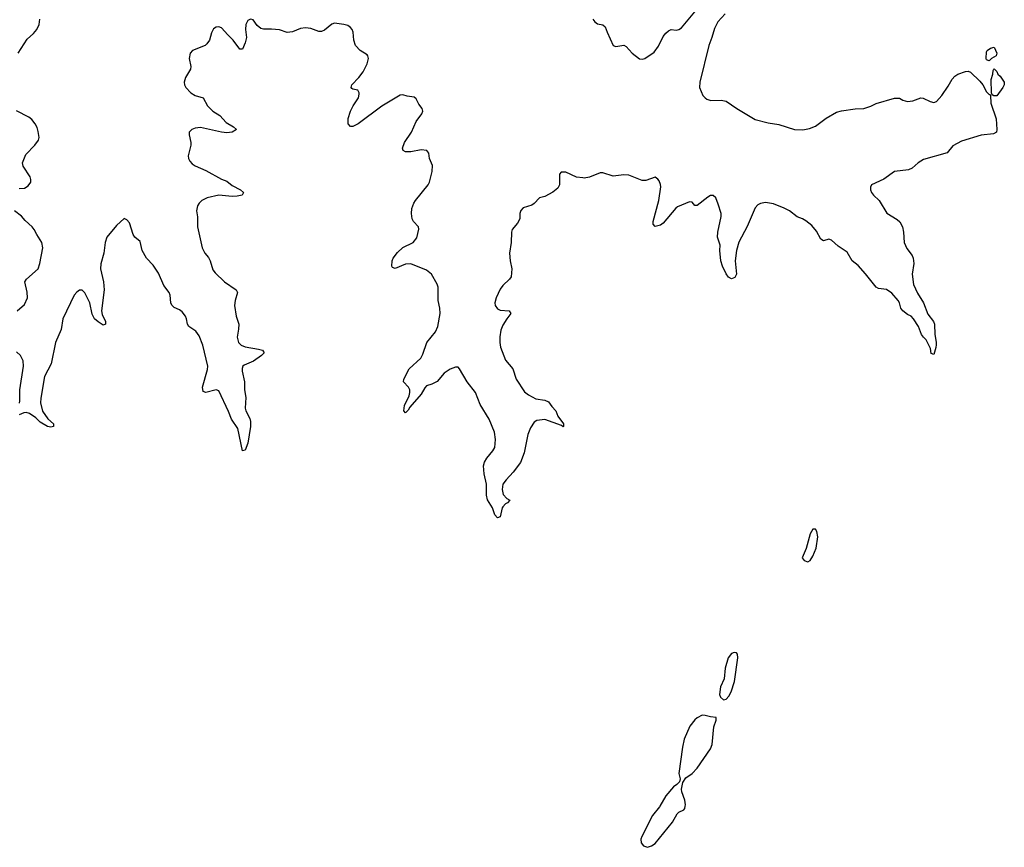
# Model space of a CAD drawing. Header units: inches. Extents: x 2005975 to 2217453, y 644152 to 846769.
# Tile 11 of 162: x 2025714 to 2033206, y 709688 to 715986. Entities that reach past the tile are written whole.
import ezdxf

# ---------------------------------------------------------------- set-up
doc = ezdxf.new("R2010")
doc.units = ezdxf.units.IN
doc.header["$MEASUREMENT"] = 0
for name, color, linetype in [('C0721', 7, 'Continuous'), ('C0730', 7, 'Continuous'), ('C0731', 7, 'Continuous')]:
    doc.layers.add(name, color=color, linetype=linetype)

msp = doc.modelspace()

# ---------------------------------------------------------------- linework, layer by layer
at = {"layer": 'C0721', "color": 6, "elevation": 300}
for points in [[(2025702.4, 715730), (2025770, 715837.6), (2025819.3, 715880.7), (2025843.9, 715910), (2025862.7, 715950), (2025867.1, 715990)], [(2030000, 714781.7), (2029950, 714787.6), (2029870, 714824.2), (2029834.9, 714825.1), (2029821.6, 714810), (2029820.4, 714730), (2029810, 714704.5), (2029770, 714673.6), (2029710, 714640.7), (2029670, 714629.6), (2029630, 714587.3), (2029610, 714574), (2029545.1, 714554.9), (2029526.4, 714533.6), (2029520.5, 714510), (2029519.3, 714470), (2029502, 714438), (2029460.5, 714390), (2029455.5, 714370), (2029454.6, 714290), (2029442.3, 714210), (2029445.7, 714150), (2029458.3, 714090), (2029454.6, 714030), (2029440.3, 714010), (2029390, 713962.2), (2029370, 713935.1), (2029339, 713870), (2029329.4, 713830), (2029332.7, 713810), (2029350, 713784.6), (2029370, 713776.5), (2029438.8, 713770), (2029452.2, 713750), (2029419.5, 713710), (2029390, 713660.9), (2029375.8, 713624.2), (2029367.8, 713572.2), (2029367.1, 713530), (2029373.3, 713493.3), (2029410, 713394.6), (2029466.8, 713330), (2029492.1, 713250), (2029554, 713154), (2029586, 713130), (2029641.7, 713101.7), (2029710.8, 713090), (2029738, 713078), (2029762.1, 713042.1), (2029793.4, 713010), (2029808.5, 712968.5), (2029851.3, 712910), (2029852.7, 712890), (2029850, 712888), (2029837.7, 712897.7), (2029710, 712944), (2029650, 712936.2), (2029630, 712922.7), (2029601.3, 712878.7), (2029579.8, 712830), (2029553.4, 712690), (2029524.3, 712615.7), (2029470, 712543.7), (2029414.6, 712485.4), (2029390.6, 712450), (2029385.5, 712410), (2029392.7, 712372.7), (2029422, 712342), (2029444.7, 712330), (2029424.7, 712310), (2029410, 712302.7), (2029390, 712279.3), (2029384.4, 712270), (2029370, 712202), (2029350, 712194), (2029330, 712219), (2029311.5, 712270), (2029272.4, 712332.4), (2029266.9, 712366.9), (2029266, 712450), (2029249.1, 712530), (2029243.9, 712590), (2029250, 712618.3), (2029267.5, 712650), (2029314.7, 712705.3), (2029329.1, 712730), (2029335.6, 712790), (2029327.9, 712847.9), (2029287, 712947), (2029216.8, 713056.8), (2029182.6, 713150), (2029118.5, 713230), (2029060.5, 713330), (2029050, 713340.5), (2029030, 713341.3), (2028990, 713325.1), (2028945.1, 713294.9), (2028890, 713233.6), (2028850, 713211.6), (2028810, 713198.4), (2028796.5, 713183.5), (2028770, 713136.9), (2028682.2, 713037.8), (2028670, 713015.1), (2028650, 712993.2), (2028638, 713010), (2028642.6, 713050), (2028677, 713123), (2028682.9, 713150), (2028682.2, 713170), (2028673.3, 713190), (2028634.7, 713230), (2028636, 713250), (2028678.7, 713330), (2028765.2, 713410), (2028780.5, 713439.5), (2028812.5, 713530), (2028878.9, 713610), (2028894.8, 713650), (2028914.6, 713750), (2028911.5, 713790), (2028898.4, 713850), (2028897.1, 713950), (2028890, 713974), (2028848.5, 714050), (2028810, 714078.5), (2028690, 714126.6), (2028650, 714124.8), (2028570, 714092), (2028550, 714099), (2028546, 714110), (2028548.2, 714150), (2028555.8, 714170), (2028590, 714215.3), (2028628.8, 714251.2), (2028707.6, 714290), (2028734.8, 714325.2), (2028752.2, 714392.2), (2028747.6, 714410), (2028709.8, 714449.8), (2028699.7, 714470), (2028695.4, 714510), (2028699.1, 714550), (2028713.5, 714590), (2028726.4, 714610), (2028822.7, 714730), (2028832.1, 714750), (2028853.5, 714830), (2028856.4, 714876.4), (2028833.3, 714930), (2028827.3, 714970), (2028812.7, 714990), (2028770, 714995.9), (2028690, 714980.3), (2028650, 714979.7), (2028632, 714990), (2028627.3, 715007.2), (2028641.2, 715050), (2028695.4, 715130), (2028729.8, 715210.1), (2028774.7, 715270), (2028782, 715290), (2028776, 715310), (2028750, 715344), (2028730, 715384), (2028715.3, 715395.3), (2028663.3, 715403.3), (2028630, 715413.6), (2028610, 715411.3), (2028470, 715328.2), (2028290, 715193.7), (2028250, 715171.6), (2028230, 715172.7), (2028213.8, 715193.8), (2028214, 715234), (2028231.1, 715290), (2028251, 715330), (2028291.2, 715390), (2028297.7, 715417.7), (2028298, 715430), (2028288.1, 715448.1), (2028250, 715456.9), (2028242.5, 715462.5), (2028236.9, 715470), (2028241.8, 715490), (2028294.9, 715545.1), (2028327.5, 715590), (2028358.4, 715650), (2028367.1, 715690), (2028363.6, 715710), (2028357, 715717), (2028305.7, 715750), (2028269.1, 715790), (2028256, 715830), (2028251.9, 715890), (2028244.4, 715910), (2028230, 715926.6), (2028210, 715940.3), (2028179.3, 715950), (2028110, 715959.2), (2028090, 715952.2), (2028033.1, 715906.9), (2028010, 715895.3), (2027990, 715894.5), (2027930, 715919.8), (2027890, 715922.8), (2027850, 715919.7), (2027790, 715894.2), (2027750, 715888.4), (2027690, 715907.2), (2027630, 715913.7), (2027570, 715913.7), (2027550, 715919.7), (2027521.5, 715941.5), (2027490, 715984.5), (2027470, 715989.6), (2027450, 715978.4), (2027435.2, 715950), (2027432.2, 715910), (2027440.2, 715850), (2027430, 715809.4), (2027410, 715762), (2027390, 715762), (2027339.5, 715830), (2027297, 715870), (2027250, 715924), (2027228.9, 715931.1), (2027210, 715927.8), (2027190, 715916.2), (2027173.3, 715886.7), (2027158.5, 715830), (2027139, 715801), (2027125.5, 715790), (2027030, 715750.8), (2027010.3, 715730), (2027002.4, 715690), (2027016.5, 715630), (2027013.8, 715610), (2026975.5, 715544.5), (2026964.4, 715510), (2026967.6, 715490), (2026978.9, 715470), (2027017.4, 715430), (2027048.9, 715408.9), (2027110.8, 715390.8), (2027144.4, 715330), (2027184.7, 715290), (2027235.8, 715255.8), (2027284.2, 715204.2), (2027341.3, 715170), (2027363.1, 715150), (2027330.5, 715130), (2027290, 715125.7), (2027249, 715129), (2027090, 715164), (2027050, 715159.8), (2027023, 715150), (2027003.8, 715130), (2027002.4, 715110), (2027015.6, 715050), (2027015.6, 715030), (2026996.5, 714950), (2026998, 714930), (2027008.7, 714910), (2027027, 714890), (2027050, 714874.3), (2027130, 714838), (2027250, 714770.9), (2027290, 714755.8), (2027330, 714725), (2027394.9, 714690), (2027417.1, 714670), (2027406.8, 714650), (2027370, 714642), (2027330, 714640.2), (2027230, 714649.8), (2027140.7, 714630), (2027099.3, 714610), (2027078.7, 714590), (2027067.2, 714570), (2027060.3, 714530), (2027066.7, 714486.7), (2027067.2, 714410), (2027103.6, 714250), (2027122.4, 714210), (2027150, 714176.1), (2027164.4, 714150), (2027183.1, 714083.1), (2027200.3, 714060.3), (2027272.2, 713990), (2027361.3, 713930), (2027370.2, 713910.2), (2027352.6, 713850), (2027348, 713810), (2027360.2, 713730), (2027380.7, 713670), (2027379.7, 713630), (2027369.2, 713570), (2027379, 713530), (2027399.5, 713510), (2027430, 713496.5), (2027530, 713479.6), (2027560.7, 713470), (2027573.4, 713450), (2027553, 713430), (2027492.1, 713387.9), (2027422.7, 713357.3), (2027412.4, 713350), (2027407.6, 713332.4), (2027406.5, 713310), (2027424.2, 713230), (2027425.4, 713170), (2027435.8, 713110), (2027430.2, 713030), (2027435.5, 713010), (2027466, 712950), (2027471.1, 712928.9), (2027469.2, 712890), (2027450, 712762), (2027430, 712709.2), (2027410, 712705.2), (2027374.5, 712874.5), (2027324.9, 712945), (2027303.8, 713003.8), (2027230, 713160.7), (2027210, 713169.7), (2027130, 713148.7), (2027110, 713156), (2027105.2, 713190), (2027143.8, 713323.8), (2027146.8, 713350), (2027108.5, 713510), (2027079.1, 713579.1), (2027054.5, 713614.5), (2027001.8, 713650), (2026990.6, 713670), (2026984.6, 713710), (2026976.8, 713730), (2026950, 713763.5), (2026930, 713778.7), (2026890, 713795.8), (2026872.5, 713812.5), (2026864.7, 713830), (2026859.1, 713890), (2026851.1, 713910), (2026810, 713963.1), (2026770, 714058), (2026730, 714116.8), (2026678.2, 714170), (2026646.5, 714230), (2026630, 714297.6), (2026589.6, 714330), (2026578, 714350), (2026550, 714439.3), (2026530, 714462.7), (2026510, 714472.3), (2026450, 714419.6), (2026377.4, 714330), (2026365.2, 714290), (2026354.9, 714210), (2026332.4, 714127.6), (2026328.6, 714090), (2026352.1, 713990), (2026357.4, 713930), (2026337.8, 713770), (2026342.3, 713742.3), (2026367.4, 713690), (2026367.3, 713670), (2026350, 713662), (2026310, 713685.5), (2026282.4, 713710), (2026265.3, 713745.3), (2026247.5, 713830), (2026210, 713908.2), (2026190, 713928.3), (2026170, 713927.1), (2026150, 713913.5), (2026129.1, 713890), (2026041.4, 713710), (2026028.7, 713628.7), (2025986, 713530), (2025952.6, 713367.4), (2025902.6, 713270), (2025874.4, 713105.6), (2025871.9, 713070), (2025887.5, 713007.5), (2025929.1, 712949.1), (2025970.4, 712909.6), (2025970.3, 712889.7), (2025950, 712885.7), (2025926, 712890), (2025870, 712922), (2025836.1, 712956.1), (2025790, 712989.8), (2025762.6, 712997.4), (2025744.9, 712995), (2025710, 712978.4)], [(2025710, 714700.9), (2025750, 714704.2), (2025779.8, 714720.2), (2025799.7, 714750), (2025799.7, 714770), (2025792.6, 714790), (2025740.5, 714870), (2025736.3, 714896.3), (2025760.6, 714959.4), (2025830, 715031.6), (2025858.4, 715070), (2025862.9, 715090), (2025855.6, 715135.6), (2025846.5, 715166.5), (2025832.9, 715192.9), (2025805.6, 715225.6), (2025782.8, 715242.8), (2025690, 715291.8)], [(2025695.1, 713770), (2025750, 713818), (2025773.3, 713870), (2025771.7, 713911.7), (2025754.2, 713990), (2025766.4, 714010), (2025853.8, 714090), (2025867.9, 714130), (2025890.5, 714250), (2025883.7, 714290), (2025843.8, 714350), (2025825.4, 714390), (2025809.6, 714410), (2025756.5, 714456.5), (2025728.3, 714490), (2025673.6, 714530)], [(2025712.4, 713067.6), (2025715.6, 713084.4), (2025714.8, 713170), (2025744.3, 713350), (2025740.9, 713390), (2025720.5, 713430), (2025690, 713459.3)]]:
    msp.add_lwpolyline(points, dxfattribs=at)
at = {"layer": 'C0730', "color": 6, "elevation": 400}
msp.add_lwpolyline([(2030584.8, 710000), (2030583, 709997), (2030530, 709929.4), (2030446.7, 709770), (2030440.4, 709750), (2030442.8, 709722.8), (2030460.4, 709700.4), (2030490, 709688), (2030521.3, 709698.7), (2030550, 709718), (2030680.1, 709879.9), (2030718, 709942), (2030730, 709954.8), (2030766.6, 709973.4), (2030776.2, 709983.8), (2030778.2, 710000)], dxfattribs=at)
at = {"layer": 'C0731', "color": 6}
for points, elevation in [([(2030074.9, 715990), (2030090, 715970.4), (2030110, 715954.9), (2030150, 715945.5), (2030170, 715930.7), (2030183, 715890), (2030230.4, 715790.4), (2030250, 715780.5), (2030310, 715792.4), (2030330, 715782.4), (2030374, 715730), (2030430, 715687.4), (2030450, 715684.6), (2030470, 715690.3), (2030540.7, 715739.3), (2030574.5, 715785.4), (2030610, 715857.6), (2030630, 715883.1), (2030650, 715901.3), (2030670, 715910.4), (2030710, 715906.4), (2030730, 715912.2), (2030750, 715924.9), (2030890, 716091.5)], 300), ([(2031082, 716030), (2031026.7, 715970), (2031001, 715919), (2030980.8, 715850), (2030956.5, 715790), (2030888.9, 715510), (2030887.3, 715470), (2030912.9, 715410), (2030928.7, 715390), (2030941.5, 715381.5), (2030971.9, 715371.9), (2031052.8, 715372.8), (2031090, 715366.3), (2031170.3, 715310), (2031310, 715227), (2031410, 715201.4), (2031490, 715186.9), (2031609.9, 715150.1), (2031673.7, 715146.3), (2031723.3, 715156.7), (2031770, 715175), (2031850, 715235.8), (2031930, 715282.6), (2031967.4, 715292.6), (2032070, 715306.7), (2032138, 715310), (2032190, 715328.5), (2032230.9, 715349.1), (2032370, 715388.9), (2032407.7, 715387.7), (2032433.8, 715373.8), (2032470, 715362.8), (2032510, 715367.1), (2032570, 715390.3), (2032588.9, 715388.9), (2032642, 715362), (2032670, 715355.6), (2032690, 715364.2), (2032729.8, 715410), (2032779.3, 715480.7), (2032810, 715533.7), (2032830, 715556.1), (2032852.3, 715570), (2032910, 715592.2), (2032930, 715594.9), (2032950, 715586), (2033018.6, 715518.6), (2033041.6, 715490), (2033070, 715437.3), (2033090, 715417.3), (2033097.3, 715417.3), (2033101, 715410), (2033102.6, 715350), (2033144.7, 715230), (2033150.2, 715150), (2033145.5, 715130), (2033123.1, 715116.9), (2033030, 715106.2), (2032880, 715060), (2032814.4, 715025.6), (2032770, 714971.6), (2032590, 714921.5), (2032550, 714897.3), (2032503.9, 714856.1), (2032477.3, 714842.7), (2032370, 714829.3), (2032290, 714773.1), (2032195.8, 714730), (2032188.5, 714710), (2032188.4, 714690), (2032195.8, 714670), (2032210.2, 714650), (2032253, 714610), (2032313.2, 714513.2), (2032390, 714465.5), (2032410, 714447.6), (2032431, 714410), (2032439.7, 714370), (2032442.8, 714290), (2032465, 714245), (2032504.6, 714190), (2032513.6, 714170), (2032516.9, 714130), (2032505.3, 714050), (2032514.4, 713970), (2032545.4, 713905.4), (2032590.6, 713830.6), (2032623.6, 713743.6), (2032668.1, 713690), (2032675.3, 713670), (2032676.8, 713590), (2032687.7, 713532.3), (2032687.3, 713512.7), (2032686, 713490), (2032670, 713438), (2032650, 713446), (2032643.3, 713483.3), (2032632.7, 713510), (2032611.8, 713550), (2032590, 713569.4), (2032576.2, 713590), (2032553.3, 713650), (2032516.2, 713710), (2032498, 713730), (2032470, 713742.6), (2032432.8, 713770), (2032418.3, 713790), (2032408.5, 713830), (2032398.7, 713850), (2032350, 713905.7), (2032310, 713932.9), (2032250, 713940.5), (2032230, 713949.6), (2032150.8, 714050.8), (2032094.1, 714114.1), (2032049.6, 714150), (2032010, 714217.2), (2031943, 714263), (2031890, 714307.8), (2031870, 714316.3), (2031830, 714302.9), (2031810, 714315.1), (2031777.6, 714377.6), (2031740.3, 714420.3), (2031695.9, 714455.9), (2031670, 714471.2), (2031630, 714485.1), (2031571.6, 714530), (2031530, 714552.6), (2031450, 714584.7), (2031390, 714594.7), (2031350, 714587.6), (2031330, 714575.6), (2031310, 714554), (2031248.7, 714411.3), (2031186.2, 714293.8), (2031167.5, 714230), (2031157.5, 714150), (2031168.2, 714050), (2031155.4, 714024.6), (2031130, 714014), (2031107.4, 714027.4), (2031090, 714052.3), (2031061.1, 714110), (2031048.4, 714150), (2031040.5, 714230), (2031044.7, 714270), (2031024.8, 714330), (2031027.5, 714370), (2031052.1, 714487.9), (2031051.8, 714510), (2031030, 714582.9), (2031010, 714629.4), (2030990, 714646.6), (2030970, 714647), (2030950, 714635.8), (2030870, 714571.6), (2030852.1, 714572.1), (2030830, 714597), (2030810, 714598.9), (2030719.6, 714560.4), (2030707.9, 714552.1), (2030610, 714437), (2030590, 714420.9), (2030550, 714412.7), (2030535.1, 714430), (2030533.3, 714450), (2030577.8, 714610), (2030593.5, 714713.5), (2030591, 714731), (2030578.8, 714758.8), (2030570, 714772.3), (2030550, 714787), (2030477.3, 714762.7), (2030450, 714762.8), (2030350, 714802.7), (2030310, 714805.3), (2030230, 714794.4), (2030150, 714819.1), (2030130, 714820.5), (2030050, 714787.8), (2030010, 714780.5), (2030000, 714781.7)], 300), ([(2030778.2, 710000), (2030779.5, 710010), (2030774.3, 710045.7), (2030752.1, 710110), (2030749.6, 710130), (2030758.9, 710181.1), (2030783.1, 710216.9), (2030831.5, 710250), (2030870, 710290.3), (2030970, 710438.4), (2030982, 710470), (2030996.2, 710603.8), (2031014.2, 710654.2), (2031014.8, 710674.8), (2030970, 710679.7), (2030930, 710692.1), (2030907.6, 710692.4), (2030870, 710673.5), (2030850, 710656.9), (2030812, 710610), (2030770, 710511.8), (2030757.7, 710450), (2030730.5, 710250.5), (2030739.1, 710210), (2030733.7, 710186.3), (2030715.1, 710164.9), (2030690, 710149.3), (2030630, 710079.3), (2030584.8, 710000)], 400)]:
    msp.add_lwpolyline(points, dxfattribs=dict(at, elevation=elevation))
for points, elevation in [([(2033090, 715672.7), (2033070, 715681.2), (2033066.9, 715690), (2033070, 715741), (2033075.1, 715750), (2033101.2, 715770), (2033130, 715777.1), (2033150, 715731.3), (2033144.9, 715710), (2033108.6, 715691.4)], 300), ([(2033125.4, 715405.4), (2033114.5, 715414.5), (2033108, 715428), (2033106.6, 715530), (2033119, 715570), (2033122, 715598), (2033126, 715610), (2033129.3, 715610.7), (2033150, 715592), (2033158, 715570), (2033175.2, 715555.2), (2033206, 715510), (2033204, 715490), (2033195.5, 715470), (2033150, 715405.6)], 300), ([(2031750, 712109.3), (2031730, 712073.2), (2031699, 711961), (2031667.3, 711890), (2031682, 711870), (2031710, 711861), (2031730, 711871.3), (2031750, 711902.8), (2031775.2, 711964.8), (2031787.8, 712050), (2031780.7, 712090), (2031770, 712109.2)], 400), ([(2031150, 711169.2), (2031130, 711162.7), (2031104.4, 711130), (2031081.1, 711050), (2031074, 710970), (2031046.7, 710910), (2031038.7, 710850), (2031047, 710830), (2031070, 710810.6), (2031090, 710816.3), (2031110, 710838.8), (2031126.6, 710870), (2031153.6, 710950), (2031177.6, 711130), (2031176.6, 711156.6), (2031169, 711169)], 400)]:
    msp.add_lwpolyline(points, close=True, dxfattribs=dict(at, elevation=elevation))

doc.saveas('drawing.dxf')
